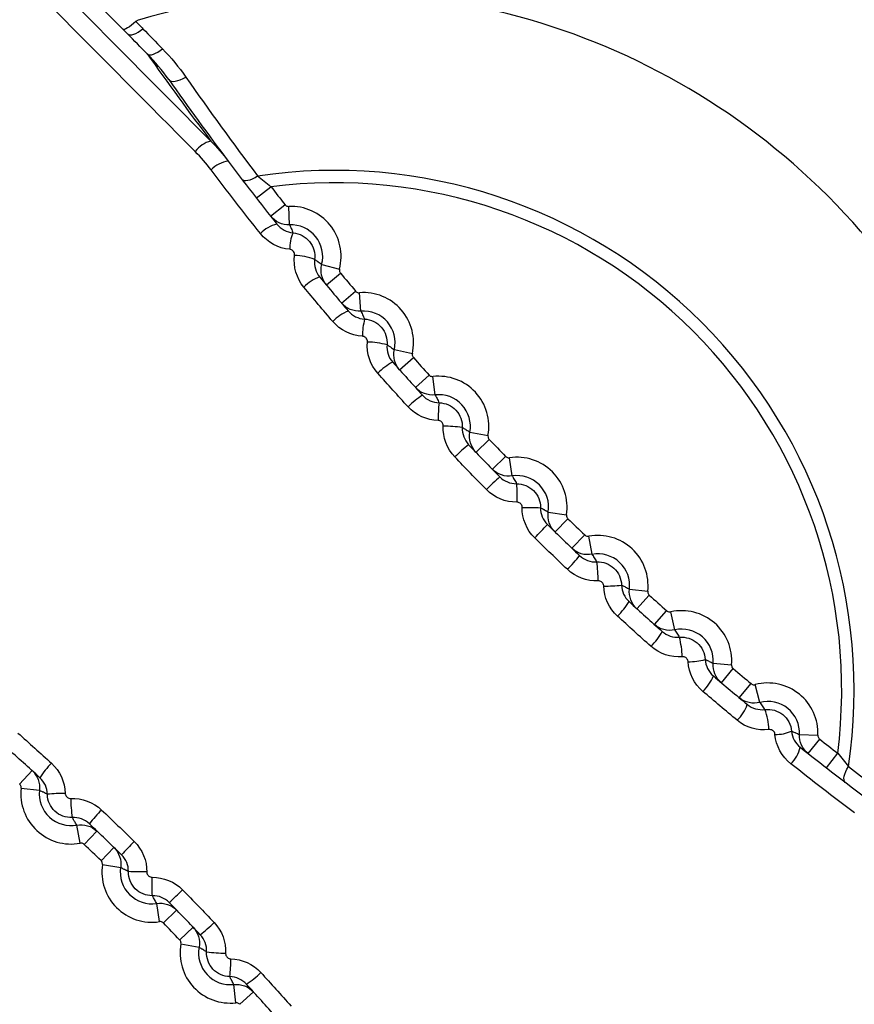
# Model space of a CAD drawing. Header units: millimetres. Extents: x 15231 to 16570, y 10019 to 11489.
# Tile 121 of 206: x 15948 to 15957, y 10763 to 10774. Entities that reach past the tile are written whole.
import ezdxf

# ---------------------------------------------------------------- set-up
doc = ezdxf.new("R2010")
doc.units = ezdxf.units.MM

msp = doc.modelspace()

# ---------------------------------------------------------------- linework, layer by layer
at = {"color": 7, "linetype": 'Continuous', "lineweight": 25}
for p, q in [((15949.402, 10773.754), (15947.422, 10775.735)), ((15950.849, 10771.922), (15951.007, 10772.045)), ((15951.003, 10771.726), (15951.16, 10771.849)), ((15951.21, 10771.631), (15951.202, 10771.83)), ((15951.559, 10771.2), (15951.752, 10771.15)), ((15951.609, 10770.978), (15951.762, 10771.106)), ((15951.773, 10770.782), (15951.926, 10770.911)), ((15951.984, 10770.694), (15951.968, 10770.893)), ((15952.347, 10770.276), (15952.542, 10770.233)), ((15952.404, 10770.055), (15952.554, 10770.189)), ((15952.576, 10769.865), (15952.724, 10770)), ((15952.789, 10769.785), (15952.766, 10769.984)), ((15953.167, 10769.38), (15953.363, 10769.344)), ((15953.232, 10769.161), (15953.376, 10769.3)), ((15953.41, 10768.978), (15953.553, 10769.117)), ((15953.626, 10768.905), (15953.596, 10769.102)), ((15954.017, 10768.513), (15954.215, 10768.483)), ((15954.09, 10768.297), (15954.23, 10768.44)), ((15954.274, 10768.119), (15954.413, 10768.264)), ((15954.493, 10768.054), (15954.456, 10768.251)), ((15954.898, 10767.676), (15955.096, 10767.654)), ((15954.978, 10767.463), (15955.112, 10767.611)), ((15955.168, 10767.292), (15955.301, 10767.441)), ((15955.389, 10767.234), (15955.346, 10767.429)), ((15955.807, 10766.871), (15956.006, 10766.855)), ((15955.895, 10766.66), (15956.024, 10766.813)), ((15956.09, 10766.496), (15956.218, 10766.65)), ((15956.313, 10766.446), (15956.263, 10766.64)), ((15956.743, 10766.098), (15956.943, 10766.089)), ((15956.838, 10765.89), (15956.962, 10766.047)), ((15957.035, 10765.736), (15957.158, 10765.894)), ((15948.281, 10765.558), (15948.416, 10765.706)), ((15948.298, 10765.515), (15948.496, 10765.492)), ((15948.938, 10764.918), (15948.901, 10765.115)), ((15948.981, 10764.905), (15949.12, 10765.049)), ((15949.164, 10764.728), (15949.304, 10764.872)), ((15949.179, 10764.685), (15949.377, 10764.655)), ((15949.798, 10764.066), (15949.768, 10764.264)), ((15949.841, 10764.052), (15949.984, 10764.191)), ((15950.018, 10763.869), (15950.162, 10764.007)), ((15950.031, 10763.825), (15950.227, 10763.788)), ((15950.628, 10763.185), (15950.605, 10763.384)), ((15950.67, 10763.169), (15950.818, 10763.303))]:
    msp.add_line(p, q, dxfattribs=at)
at = {"color": 7, "linetype": 'Continuous', "lineweight": 25, "flags": 128}
for points in [[(15949.452, 10773.703), (15949.464, 10773.696), (15949.48, 10773.693), (15949.498, 10773.694), (15949.52, 10773.7), (15949.543, 10773.709), (15949.568, 10773.723), (15949.593, 10773.739), (15949.619, 10773.759)], [(15949.665, 10773.487), (15949.677, 10773.48), (15949.692, 10773.477), (15949.711, 10773.478), (15949.732, 10773.484), (15949.755, 10773.493), (15949.779, 10773.506), (15949.805, 10773.523), (15949.83, 10773.542)], [(15949.899, 10773.207), (15949.91, 10773.197), (15949.926, 10773.19), (15949.946, 10773.188), (15949.969, 10773.19), (15949.996, 10773.196), (15950.024, 10773.205), (15950.054, 10773.219), (15950.084, 10773.235)], [(15950.691, 10772.128), (15950.702, 10772.119), (15950.716, 10772.113), (15950.735, 10772.112), (15950.757, 10772.115), (15950.781, 10772.121), (15950.808, 10772.131), (15950.835, 10772.144), (15950.863, 10772.161)], [(15957.24, 10765.578), (15957.231, 10765.589), (15957.226, 10765.604), (15957.225, 10765.622), (15957.227, 10765.644), (15957.234, 10765.668), (15957.244, 10765.695), (15957.257, 10765.723), (15957.273, 10765.751)]]:
    msp.add_lwpolyline(points, dxfattribs=at)
at = {"color": 7, "linetype": 'Continuous', "lineweight": 25}
msp.add_circle((15951.697, 10766.188), 12.699, dxfattribs=at)
for centre, radius, start, end in [((15951.697, 10766.584), 11.017, 103.7624, 346.2376), ((15951.697, 10766.584), 11.005, 105.048, 344.952), ((15951.697, 10766.584), 10.526, 348.4751, 101.5249), ((15951.697, 10766.584), 10.326, 348.4751, 101.5249), ((15951.697, 10766.584), 7.575, 343.7832, 106.2168), ((15979.84, 10794.727), 36.9, 215.1422, 216.9601), ((15978.426, 10793.313), 34.9, 215.1768, 216.976), ((15950.427, 10772.25), 0.299, 104.047, 143.8327), ((15950.585, 10772.011), 0.313, 97.3654, 136.2802), ((15951.697, 10766.584), 5.638, 351.4979, 98.5021), ((15951.697, 10766.584), 5.504, 352.801, 97.199), ((15951.697, 10766.584), 10.705, 149.5074, 300.4926), ((15978.426, 10793.313), 34.7, 217.7999, 218.2098), ((15951.225, 10771.287), 0.544, 345.4782, 92.5218), ((15951.156, 10771.285), 0.363, 103.432, 136.3687), ((15951.225, 10771.287), 0.344, 345.4782, 92.5218), ((15951.648, 10771.369), 0.437, 156.3821, 180.5811), ((15951.234, 10770.593), 0.707, 69.448, 87.5417), ((15951.676, 10770.658), 0.43, 108.8736, 136.3176), ((15978.426, 10793.313), 34.7, 219.7902, 220.2098), ((15952.011, 10770.351), 0.544, 347.4782, 94.5218), ((15952.035, 10770.239), 0.494, 112.5272, 136.2238), ((15952.011, 10770.351), 0.344, 347.4782, 94.5218), ((15952.682, 10770.43), 0.681, 164.8718, 180.7237), ((15952.025, 10769.395), 0.964, 75.4565, 88.2101), ((15978.426, 10793.313), 34.7, 221.7902, 222.2098), ((15952.638, 10769.565), 0.654, 118.2597, 135.9974), ((15952.828, 10769.443), 0.544, 349.4782, 96.5218), ((15953.101, 10769.067), 0.843, 122.1118, 135.8016), ((15952.828, 10769.443), 0.344, 349.4782, 96.5218), ((15954.247, 10769.527), 1.425, 173.044, 180.8307), ((15952.837, 10767.661), 1.786, 82.055, 88.6905), ((15978.426, 10793.313), 34.7, 223.7902, 224.2098), ((15954.107, 10768.024), 1.549, 128.0406, 135.4516), ((15953.677, 10768.564), 0.544, 351.4782, 98.5218), ((15955.89, 10766.23), 3.586, 132.0009, 135.1973), ((15953.677, 10768.564), 0.344, 351.4782, 98.5218), ((16001.659, 10769.46), 47.99, 180.7642, 181.0027), ((15951.697, 10766.584), 7.575, 163.7832, 286.2168), ((15954.573, 10816.546), 47.99, 268.9973, 269.2358), ((15978.426, 10793.313), 34.7, 225.7902, 226.2098), ((15951.343, 10770.777), 3.586, 314.8027, 317.9991), ((15954.556, 10767.715), 0.544, 353.4782, 100.5218), ((15953.137, 10768.995), 1.549, 314.5484, 321.9594), ((15954.556, 10767.715), 0.344, 353.4782, 100.5218), ((15952.774, 10767.725), 1.786, 1.3095, 7.945), ((15954.639, 10769.134), 1.425, 269.1693, 276.956), ((15978.426, 10793.313), 34.7, 227.7902, 228.2098), ((15954.18, 10767.988), 0.843, 314.1984, 327.8882), ((15951.697, 10766.584), 5.638, 171.4979, 278.5021), ((15955.464, 10766.898), 0.544, 355.4782, 102.5218), ((15951.697, 10766.584), 5.504, 172.801, 277.199), ((15954.677, 10767.525), 0.654, 314.0026, 331.7403), ((15955.464, 10766.898), 0.344, 355.4782, 102.5218), ((15954.507, 10766.912), 0.964, 1.7899, 14.5435), ((15955.542, 10767.569), 0.681, 269.2763, 285.1282), ((15955.352, 10766.923), 0.494, 313.7762, 337.4728), ((15978.426, 10793.313), 34.7, 229.7902, 230.2098), ((15956.399, 10766.113), 0.544, 357.4782, 104.5218), ((15955.77, 10766.563), 0.43, 313.6824, 341.1264), ((15956.399, 10766.113), 0.344, 357.4782, 104.5218), ((15955.705, 10766.121), 0.707, 2.4583, 20.552), ((15956.482, 10766.535), 0.437, 269.4189, 293.6179), ((15978.426, 10793.313), 34.7, 231.7902, 232.2001), ((15956.398, 10766.043), 0.363, 313.6313, 346.568), ((15949.214, 10765.181), 0.843, 134.1984, 147.8882), ((15948.838, 10765.453), 0.544, 173.4782, 280.5218), ((15948.838, 10765.453), 0.344, 173.4782, 280.5218), ((15948.754, 10764.034), 1.425, 89.1693, 96.956), ((15950.62, 10765.444), 1.786, 181.3095, 187.945), ((15950.257, 10764.174), 1.549, 134.5484, 141.9594), ((15952.051, 10762.392), 3.586, 134.8027, 137.9991), ((15924.968, 10739.856), 34.7, 45.7902, 46.2098), ((15949.717, 10764.604), 0.544, 171.4782, 278.5218), ((15949.717, 10764.604), 0.344, 171.4782, 278.5218), ((15948.821, 10716.623), 47.99, 88.9973, 89.2358), ((15901.735, 10763.708), 47.99, 0.7642, 1.0027), ((15947.504, 10766.938), 3.586, 312.0009, 315.1973), ((15949.286, 10765.144), 1.549, 308.0406, 315.4516), ((15924.968, 10739.856), 34.7, 43.7902, 44.2098), ((15950.566, 10763.726), 0.544, 169.4782, 276.5218), ((15950.566, 10763.726), 0.344, 169.4782, 276.5218), ((15950.557, 10765.508), 1.786, 262.055, 268.6905), ((15949.147, 10763.642), 1.425, 353.044, 0.8307), ((15950.293, 10764.102), 0.843, 302.1118, 315.8016)]:
    msp.add_arc(centre, radius, start, end, dxfattribs=at)
for centre, major_axis, ratio in [((15954.323, 10769.211), (18.672, -18.672), 0.017455), ((15954.182, 10769.069), (18.814, -18.814), 0.017324)]:
    msp.add_ellipse(centre, major_axis=major_axis, ratio=ratio, start_param=4.348906, end_param=4.515683, dxfattribs=at)
for points, knots in [([(15939.284, 10768.844), (15939.437, 10769.552), (15939.648, 10770.237), (15940.182, 10771.563), (15940.505, 10772.204), (15941.266, 10773.438), (15941.693, 10774.014), (15942.639, 10775.086), (15943.157, 10775.584), (15944.286, 10776.494), (15944.881, 10776.894), (15946.13, 10777.591), (15946.785, 10777.888), (15948.152, 10778.37), (15948.847, 10778.55), (15950.258, 10778.791), (15950.975, 10778.853), (15952.425, 10778.853), (15953.14, 10778.791), (15954.55, 10778.549), (15955.248, 10778.368), (15956.614, 10777.886), (15957.267, 10777.59), (15958.204, 10777.067), (15958.509, 10776.879), (15959.104, 10776.477), (15959.396, 10776.262), (15960.241, 10775.58), (15960.758, 10775.084), (15961.467, 10774.279), (15961.692, 10774.001), (15962.119, 10773.423), (15962.322, 10773.123), (15962.891, 10772.2), (15963.213, 10771.561), (15963.746, 10770.237), (15963.957, 10769.552), (15964.11, 10768.844)], [0, 0, 0, 0, 0.0625, 0.0625, 0.125, 0.125, 0.1875, 0.1875, 0.25, 0.25, 0.3125, 0.3125, 0.375, 0.375, 0.4375, 0.4375, 0.5, 0.5, 0.5625, 0.5625, 0.625, 0.625, 0.6875, 0.6875, 0.71875, 0.71875, 0.75, 0.75, 0.8125, 0.8125, 0.84375, 0.84375, 0.875, 0.875, 0.9375, 0.9375, 1, 1, 1, 1]), ([(15951.697, 10755.334), (15952.44, 10755.334), (15953.176, 10755.407), (15954.632, 10755.698), (15955.337, 10755.914), (15956.352, 10756.336), (15956.684, 10756.493), (15957.334, 10756.841), (15957.654, 10757.033), (15958.574, 10757.65), (15959.14, 10758.116), (15960.178, 10759.156), (15960.652, 10759.735), (15961.467, 10760.958), (15961.812, 10761.605), (15962.235, 10762.628), (15962.36, 10762.98), (15962.573, 10763.685), (15962.662, 10764.042), (15962.804, 10764.76), (15962.858, 10765.123), (15962.929, 10765.855), (15962.947, 10766.225), (15962.946, 10767.337), (15962.873, 10768.068), (15962.658, 10769.146), (15962.568, 10769.503), (15962.353, 10770.21), (15962.227, 10770.561), (15961.803, 10771.581), (15961.457, 10772.227), (15960.844, 10773.144), (15960.622, 10773.443), (15960.152, 10774.015), (15959.904, 10774.287), (15959.125, 10775.065), (15958.558, 10775.53), (15957.634, 10776.147), (15957.315, 10776.338), (15956.666, 10776.684), (15956.334, 10776.841), (15955.657, 10777.121), (15955.312, 10777.244), (15954.606, 10777.458), (15954.245, 10777.548), (15953.157, 10777.764), (15952.427, 10777.834), (15950.959, 10777.834), (15950.213, 10777.76), (15948.772, 10777.472), (15948.07, 10777.259), (15947.048, 10776.835), (15946.711, 10776.676), (15946.06, 10776.327), (15945.745, 10776.138), (15944.832, 10775.527), (15944.262, 10775.06), (15943.213, 10774.009), (15942.748, 10773.441), (15942.137, 10772.527), (15941.948, 10772.211), (15941.6, 10771.56), (15941.441, 10771.222), (15941.019, 10770.201), (15940.806, 10769.5), (15940.591, 10768.418), (15940.537, 10768.05), (15940.464, 10767.313), (15940.447, 10766.945), (15940.447, 10765.845), (15940.519, 10765.115), (15940.735, 10764.026), (15940.826, 10763.665), (15941.04, 10762.961), (15941.288, 10762.27), (15941.601, 10761.607), (15941.948, 10760.958), (15942.14, 10760.638), (15942.756, 10759.716), (15943.222, 10759.149), (15944, 10758.371), (15944.273, 10758.123), (15944.846, 10757.653), (15945.144, 10757.432), (15946.062, 10756.82), (15946.708, 10756.474), (15947.73, 10756.05), (15948.081, 10755.925), (15948.788, 10755.711), (15949.144, 10755.622), (15950.223, 10755.407), (15950.954, 10755.334), (15951.697, 10755.334)], [0, 0, 0, 0, 0.03125, 0.03125, 0.0625, 0.0625, 0.078125, 0.078125, 0.09375, 0.09375, 0.125, 0.125, 0.15625, 0.15625, 0.1875, 0.1875, 0.203125, 0.203125, 0.21875, 0.21875, 0.234375, 0.234375, 0.25, 0.25, 0.28125, 0.28125, 0.296875, 0.296875, 0.3125, 0.3125, 0.34375, 0.34375, 0.359375, 0.359375, 0.375, 0.375, 0.40625, 0.40625, 0.421875, 0.421875, 0.4375, 0.4375, 0.453125, 0.453125, 0.46875, 0.46875, 0.5, 0.5, 0.53125, 0.53125, 0.5625, 0.5625, 0.578125, 0.578125, 0.59375, 0.59375, 0.625, 0.625, 0.65625, 0.65625, 0.671875, 0.671875, 0.6875, 0.6875, 0.71875, 0.71875, 0.734375, 0.734375, 0.75, 0.75, 0.78125, 0.78125, 0.796875, 0.796875, 0.8125, 0.828125, 0.828125, 0.84375, 0.84375, 0.875, 0.875, 0.890625, 0.890625, 0.90625, 0.90625, 0.9375, 0.9375, 0.953125, 0.953125, 0.96875, 0.96875, 1, 1, 1, 1]), ([(15949.542, 10773.837), (15949.509, 10773.807), (15949.478, 10773.783), (15949.427, 10773.753), (15949.409, 10773.748), (15949.402, 10773.754)], [0, 0, 0, 0, 0.5, 0.5, 1, 1, 1, 1]), ([(15949.581, 10773.858), (15949.572, 10773.855), (15949.562, 10773.851), (15949.554, 10773.846), (15949.55, 10773.843), (15949.546, 10773.84), (15949.542, 10773.837)], [0, 0, 0, 0, 0.00003034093, 0.00003034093, 0.00003034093, 0.00004462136, 0.00004462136, 0.00004462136, 0.00004462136]), ([(15949.542, 10773.837), (15949.561, 10773.818), (15949.58, 10773.798), (15949.599, 10773.779), (15949.606, 10773.772), (15949.612, 10773.765), (15949.619, 10773.759)], [0.0000111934, 0.0000111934, 0.0000111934, 0.0000111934, 0.0001, 0.0001, 0.0001, 0.0001305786, 0.0001305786, 0.0001305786, 0.0001305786]), ([(15951.16, 10771.849), (15951.163, 10771.845), (15951.168, 10771.841), (15951.172, 10771.838), (15951.177, 10771.835), (15951.183, 10771.833), (15951.188, 10771.832), (15951.192, 10771.831), (15951.197, 10771.83), (15951.202, 10771.83)], [0, 0, 0, 0, 0.0000167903, 0.0000167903, 0.0000167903, 0.00003358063, 0.00003358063, 0.00003358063, 0.00004713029, 0.00004713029, 0.00004713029, 0.00004713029]), ([(15951.21, 10771.631), (15951.211, 10771.629), (15951.212, 10771.628), (15951.212, 10771.626), (15951.216, 10771.619), (15951.22, 10771.611), (15951.223, 10771.603), (15951.23, 10771.587), (15951.237, 10771.571), (15951.243, 10771.554), (15951.245, 10771.551), (15951.246, 10771.547), (15951.247, 10771.544)], [0.000198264, 0.000198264, 0.000198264, 0.000198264, 0.000686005, 0.000686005, 0.000686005, 0.003430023, 0.003430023, 0.003430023, 0.008918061, 0.008918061, 0.008918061, 0.010042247, 0.010042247, 0.010042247, 0.010042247]), ([(15951.247, 10771.544), (15951.317, 10771.538), (15951.383, 10771.503), (15951.47, 10771.396), (15951.49, 10771.324), (15951.482, 10771.254)], [0, 0, 0, 0, 0.5, 0.5, 1, 1, 1, 1]), ([(15951.264, 10771.299), (15951.265, 10771.304), (15951.265, 10771.309), (15951.264, 10771.313), (15951.263, 10771.32), (15951.261, 10771.327), (15951.258, 10771.332), (15951.255, 10771.338), (15951.251, 10771.344), (15951.246, 10771.348), (15951.241, 10771.353), (15951.236, 10771.357), (15951.23, 10771.36), (15951.224, 10771.362), (15951.217, 10771.364), (15951.211, 10771.365)], [0, 0, 0, 0, 0.00001477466, 0.00001477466, 0.00001477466, 0.00003497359, 0.00003497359, 0.00003497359, 0.00005519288, 0.00005519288, 0.00005519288, 0.00007531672, 0.00007531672, 0.00007531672, 0.00009541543, 0.00009541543, 0.00009541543, 0.00009541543]), ([(15951.482, 10771.254), (15951.492, 10771.248), (15951.502, 10771.241), (15951.512, 10771.234), (15951.515, 10771.232), (15951.518, 10771.23), (15951.521, 10771.228), (15951.534, 10771.219), (15951.546, 10771.21), (15951.559, 10771.2)], [0.000221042, 0.000221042, 0.000221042, 0.000221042, 0.004042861, 0.004042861, 0.004042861, 0.00513558, 0.00513558, 0.00513558, 0.01007672, 0.01007672, 0.01007672, 0.01007672]), ([(15951.752, 10771.15), (15951.751, 10771.145), (15951.75, 10771.139), (15951.751, 10771.133), (15951.751, 10771.128), (15951.753, 10771.122), (15951.755, 10771.117), (15951.757, 10771.113), (15951.759, 10771.109), (15951.762, 10771.106)], [0, 0, 0, 0, 0.00001678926, 0.00001678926, 0.00001678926, 0.00003357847, 0.00003357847, 0.00003357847, 0.00004713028, 0.00004713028, 0.00004713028, 0.00004713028]), ([(15951.926, 10770.911), (15951.929, 10770.907), (15951.934, 10770.903), (15951.939, 10770.9), (15951.943, 10770.897), (15951.949, 10770.895), (15951.954, 10770.894), (15951.959, 10770.893), (15951.963, 10770.893), (15951.968, 10770.893)], [0, 0, 0, 0, 0.0000167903, 0.0000167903, 0.0000167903, 0.00003358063, 0.00003358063, 0.00003358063, 0.00004713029, 0.00004713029, 0.00004713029, 0.00004713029]), ([(15951.984, 10770.694), (15951.984, 10770.693), (15951.985, 10770.691), (15951.986, 10770.69), (15951.99, 10770.682), (15951.993, 10770.674), (15951.997, 10770.667), (15952.005, 10770.651), (15952.012, 10770.635), (15952.019, 10770.619), (15952.021, 10770.615), (15952.022, 10770.611), (15952.024, 10770.608)], [0.000198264, 0.000198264, 0.000198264, 0.000198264, 0.000686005, 0.000686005, 0.000686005, 0.003430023, 0.003430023, 0.003430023, 0.008918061, 0.008918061, 0.008918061, 0.010185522, 0.010185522, 0.010185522, 0.010185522]), ([(15952.024, 10770.608), (15952.093, 10770.604), (15952.16, 10770.571), (15952.25, 10770.468), (15952.273, 10770.397), (15952.267, 10770.328)], [0, 0, 0, 0, 0.5, 0.5, 1, 1, 1, 1]), ([(15952.055, 10770.359), (15952.055, 10770.363), (15952.055, 10770.368), (15952.054, 10770.373), (15952.053, 10770.379), (15952.051, 10770.386), (15952.048, 10770.391), (15952.045, 10770.397), (15952.04, 10770.402), (15952.036, 10770.407), (15952.031, 10770.411), (15952.025, 10770.414), (15952.019, 10770.417), (15952.013, 10770.419), (15952.007, 10770.421), (15952, 10770.421)], [0, 0, 0, 0, 0.00001451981, 0.00001451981, 0.00001451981, 0.00003408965, 0.00003408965, 0.00003408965, 0.00005367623, 0.00005367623, 0.00005367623, 0.00007321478, 0.00007321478, 0.00007321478, 0.00009272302, 0.00009272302, 0.00009272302, 0.00009272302]), ([(15952.267, 10770.328), (15952.278, 10770.322), (15952.288, 10770.315), (15952.299, 10770.309), (15952.302, 10770.307), (15952.305, 10770.305), (15952.307, 10770.303), (15952.321, 10770.294), (15952.334, 10770.285), (15952.347, 10770.276)], [0.000212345, 0.000212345, 0.000212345, 0.000212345, 0.004110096, 0.004110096, 0.004110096, 0.0052017, 0.0052017, 0.0052017, 0.010207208, 0.010207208, 0.010207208, 0.010207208]), ([(15952.542, 10770.233), (15952.541, 10770.227), (15952.541, 10770.222), (15952.541, 10770.216), (15952.542, 10770.21), (15952.544, 10770.205), (15952.546, 10770.2), (15952.548, 10770.196), (15952.551, 10770.192), (15952.554, 10770.189)], [0, 0, 0, 0, 0.00001678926, 0.00001678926, 0.00001678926, 0.00003357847, 0.00003357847, 0.00003357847, 0.00004713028, 0.00004713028, 0.00004713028, 0.00004713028]), ([(15952.724, 10770), (15952.727, 10769.996), (15952.732, 10769.992), (15952.737, 10769.989), (15952.742, 10769.987), (15952.747, 10769.985), (15952.753, 10769.984), (15952.757, 10769.983), (15952.762, 10769.983), (15952.766, 10769.984)], [0, 0, 0, 0, 0.0000167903, 0.0000167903, 0.0000167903, 0.00003358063, 0.00003358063, 0.00003358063, 0.00004713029, 0.00004713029, 0.00004713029, 0.00004713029]), ([(15952.789, 10769.785), (15952.79, 10769.784), (15952.791, 10769.782), (15952.791, 10769.781), (15952.796, 10769.773), (15952.8, 10769.766), (15952.804, 10769.758), (15952.812, 10769.743), (15952.82, 10769.727), (15952.827, 10769.711), (15952.829, 10769.707), (15952.831, 10769.703), (15952.833, 10769.699)], [0.00019826, 0.00019826, 0.00019826, 0.00019826, 0.000686, 0.000686, 0.000686, 0.00343002, 0.00343002, 0.00343002, 0.00891806, 0.00891806, 0.00891806, 0.01027211, 0.01027211, 0.01027211, 0.01027211]), ([(15952.833, 10769.699), (15952.902, 10769.698), (15952.969, 10769.668), (15953.062, 10769.568), (15953.088, 10769.499), (15953.084, 10769.43)], [0, 0, 0, 0, 0.5, 0.5, 1, 1, 1, 1]), ([(15952.878, 10769.446), (15952.878, 10769.451), (15952.878, 10769.456), (15952.877, 10769.461), (15952.876, 10769.467), (15952.873, 10769.473), (15952.87, 10769.478), (15952.867, 10769.484), (15952.863, 10769.489), (15952.858, 10769.493), (15952.853, 10769.497), (15952.847, 10769.5), (15952.841, 10769.502), (15952.835, 10769.505), (15952.829, 10769.506), (15952.822, 10769.506)], [0, 0, 0, 0, 0.00001434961, 0.00001434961, 0.00001434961, 0.00003354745, 0.00003354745, 0.00003354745, 0.00005276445, 0.00005276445, 0.00005276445, 0.00007196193, 0.00007196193, 0.00007196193, 0.00009112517, 0.00009112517, 0.00009112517, 0.00009112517]), ([(15953.084, 10769.43), (15953.095, 10769.424), (15953.106, 10769.417), (15953.117, 10769.411), (15953.12, 10769.409), (15953.123, 10769.407), (15953.126, 10769.406), (15953.14, 10769.397), (15953.153, 10769.389), (15953.167, 10769.38)], [0.00020457, 0.00020457, 0.00020457, 0.00020457, 0.0041492, 0.0041492, 0.0041492, 0.00524017, 0.00524017, 0.00524017, 0.01028215, 0.01028215, 0.01028215, 0.01028215]), ([(15953.363, 10769.344), (15953.362, 10769.338), (15953.362, 10769.332), (15953.363, 10769.327), (15953.364, 10769.321), (15953.366, 10769.316), (15953.368, 10769.311), (15953.371, 10769.307), (15953.373, 10769.303), (15953.376, 10769.3)], [0, 0, 0, 0, 0.00001678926, 0.00001678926, 0.00001678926, 0.00003357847, 0.00003357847, 0.00003357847, 0.00004713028, 0.00004713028, 0.00004713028, 0.00004713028]), ([(15953.553, 10769.117), (15953.557, 10769.113), (15953.561, 10769.11), (15953.566, 10769.107), (15953.572, 10769.105), (15953.577, 10769.103), (15953.583, 10769.102), (15953.587, 10769.102), (15953.592, 10769.102), (15953.596, 10769.102)], [0, 0, 0, 0, 0.0000167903, 0.0000167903, 0.0000167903, 0.00003358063, 0.00003358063, 0.00003358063, 0.00004713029, 0.00004713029, 0.00004713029, 0.00004713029]), ([(15953.626, 10768.905), (15953.627, 10768.903), (15953.627, 10768.902), (15953.628, 10768.901), (15953.633, 10768.893), (15953.637, 10768.886), (15953.641, 10768.878), (15953.65, 10768.863), (15953.658, 10768.848), (15953.667, 10768.832), (15953.669, 10768.828), (15953.671, 10768.824), (15953.673, 10768.82)], [0.00019826, 0.00019826, 0.00019826, 0.00019826, 0.000686, 0.000686, 0.000686, 0.00343002, 0.00343002, 0.00343002, 0.00891806, 0.00891806, 0.00891806, 0.01030218, 0.01030218, 0.01030218, 0.01030218]), ([(15964.11, 10768.844), (15964.192, 10768.392), (15964.249, 10767.929), (15964.312, 10767.01), (15964.318, 10766.551), (15964.28, 10765.638), (15964.237, 10765.182), (15964.1, 10764.274), (15964.006, 10763.819), (15963.65, 10762.481), (15963.32, 10761.627), (15962.687, 10760.405), (15962.452, 10760.005), (15961.94, 10759.235), (15961.665, 10758.868), (15961.077, 10758.166), (15960.765, 10757.832), (15960.104, 10757.196), (15959.753, 10756.894), (15958.653, 10756.048), (15957.87, 10755.573), (15956.625, 10754.991), (15956.197, 10754.818), (15955.319, 10754.52), (15954.876, 10754.396), (15953.535, 10754.098), (15952.625, 10753.997), (15950.77, 10753.997), (15949.858, 10754.098), (15948.517, 10754.396), (15948.075, 10754.52), (15947.198, 10754.818), (15946.769, 10754.991), (15945.523, 10755.573), (15944.741, 10756.048), (15943.642, 10756.894), (15943.29, 10757.196), (15942.628, 10757.832), (15942.316, 10758.167), (15941.729, 10758.868), (15941.454, 10759.236), (15940.943, 10760.004), (15940.707, 10760.405), (15940.073, 10761.628), (15939.743, 10762.481), (15939.388, 10763.818), (15939.294, 10764.274), (15939.157, 10765.183), (15939.113, 10765.638), (15939.076, 10766.552), (15939.082, 10767.01), (15939.145, 10767.929), (15939.202, 10768.391), (15939.284, 10768.844)], [0, 0, 0, 0, 0.03125, 0.03125, 0.0625, 0.0625, 0.09375, 0.09375, 0.125, 0.125, 0.1875, 0.1875, 0.21875, 0.21875, 0.25, 0.25, 0.28125, 0.28125, 0.3125, 0.3125, 0.375, 0.375, 0.40625, 0.40625, 0.4375, 0.4375, 0.5, 0.5, 0.5625, 0.5625, 0.59375, 0.59375, 0.625, 0.625, 0.6875, 0.6875, 0.71875, 0.71875, 0.75, 0.75, 0.78125, 0.78125, 0.8125, 0.8125, 0.875, 0.875, 0.90625, 0.90625, 0.9375, 0.9375, 0.96875, 0.96875, 1, 1, 1, 1]), ([(15953.673, 10768.82), (15953.742, 10768.821), (15953.81, 10768.793), (15953.906, 10768.697), (15953.934, 10768.629), (15953.933, 10768.56)], [0, 0, 0, 0, 0.5, 0.5, 1, 1, 1, 1]), ([(15953.733, 10768.563), (15953.733, 10768.568), (15953.733, 10768.573), (15953.732, 10768.577), (15953.73, 10768.583), (15953.727, 10768.589), (15953.724, 10768.595), (15953.721, 10768.6), (15953.716, 10768.605), (15953.711, 10768.609), (15953.706, 10768.612), (15953.7, 10768.615), (15953.694, 10768.618), (15953.688, 10768.62), (15953.682, 10768.621), (15953.676, 10768.62)], [0, 0, 0, 0, 0.00001429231, 0.00001429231, 0.00001429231, 0.0000333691, 0.0000333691, 0.0000333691, 0.00005246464, 0.00005246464, 0.00005246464, 0.00007154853, 0.00007154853, 0.00007154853, 0.00009059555, 0.00009059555, 0.00009059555, 0.00009059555]), ([(15953.933, 10768.56), (15953.944, 10768.554), (15953.956, 10768.548), (15953.967, 10768.542), (15953.97, 10768.541), (15953.973, 10768.539), (15953.976, 10768.537), (15953.99, 10768.529), (15954.004, 10768.521), (15954.017, 10768.513)], [0.00019767, 0.00019767, 0.00019767, 0.00019767, 0.00416019, 0.00416019, 0.00416019, 0.00525101, 0.00525101, 0.00525101, 0.01030159, 0.01030159, 0.01030159, 0.01030159]), ([(15954.215, 10768.483), (15954.214, 10768.478), (15954.214, 10768.472), (15954.215, 10768.467), (15954.216, 10768.461), (15954.218, 10768.456), (15954.221, 10768.451), (15954.224, 10768.447), (15954.226, 10768.443), (15954.23, 10768.44)], [0, 0, 0, 0, 0.00001678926, 0.00001678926, 0.00001678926, 0.00003357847, 0.00003357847, 0.00003357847, 0.00004713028, 0.00004713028, 0.00004713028, 0.00004713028]), ([(15954.413, 10768.264), (15954.417, 10768.26), (15954.421, 10768.257), (15954.426, 10768.254), (15954.432, 10768.252), (15954.437, 10768.25), (15954.443, 10768.25), (15954.447, 10768.25), (15954.452, 10768.25), (15954.456, 10768.251)], [0, 0, 0, 0, 0.0000167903, 0.0000167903, 0.0000167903, 0.00003358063, 0.00003358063, 0.00003358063, 0.00004713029, 0.00004713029, 0.00004713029, 0.00004713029]), ([(15954.493, 10768.054), (15954.494, 10768.053), (15954.494, 10768.051), (15954.495, 10768.05), (15954.5, 10768.043), (15954.505, 10768.036), (15954.509, 10768.028), (15954.518, 10768.013), (15954.527, 10767.998), (15954.536, 10767.983), (15954.538, 10767.979), (15954.54, 10767.975), (15954.542, 10767.971)], [0.00019826, 0.00019826, 0.00019826, 0.00019826, 0.000686, 0.000686, 0.000686, 0.00343002, 0.00343002, 0.00343002, 0.00891806, 0.00891806, 0.00891806, 0.01027585, 0.01027585, 0.01027585, 0.01027585]), ([(15954.542, 10767.971), (15954.611, 10767.975), (15954.68, 10767.95), (15954.78, 10767.856), (15954.811, 10767.789), (15954.812, 10767.72)], [0, 0, 0, 0, 0.5, 0.5, 1, 1, 1, 1]), ([(15954.619, 10767.71), (15954.619, 10767.715), (15954.618, 10767.719), (15954.617, 10767.724), (15954.615, 10767.73), (15954.612, 10767.736), (15954.608, 10767.741), (15954.605, 10767.746), (15954.6, 10767.751), (15954.595, 10767.755), (15954.59, 10767.758), (15954.584, 10767.761), (15954.578, 10767.763), (15954.572, 10767.765), (15954.565, 10767.766), (15954.559, 10767.765)], [0, 0, 0, 0, 0.00001437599, 0.00001437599, 0.00001437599, 0.00003358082, 0.00003358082, 0.00003358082, 0.00005279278, 0.00005279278, 0.00005279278, 0.00007197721, 0.00007197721, 0.00007197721, 0.00009112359, 0.00009112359, 0.00009112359, 0.00009112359]), ([(15954.812, 10767.72), (15954.824, 10767.715), (15954.835, 10767.709), (15954.846, 10767.704), (15954.849, 10767.702), (15954.852, 10767.701), (15954.856, 10767.699), (15954.87, 10767.692), (15954.884, 10767.684), (15954.898, 10767.676)], [0.00019163, 0.00019163, 0.00019163, 0.00019163, 0.00414304, 0.00414304, 0.00414304, 0.0052342, 0.0052342, 0.0052342, 0.01026547, 0.01026547, 0.01026547, 0.01026547]), ([(15955.096, 10767.654), (15955.096, 10767.648), (15955.096, 10767.642), (15955.097, 10767.637), (15955.099, 10767.631), (15955.101, 10767.626), (15955.104, 10767.621), (15955.106, 10767.618), (15955.109, 10767.614), (15955.112, 10767.611)], [0, 0, 0, 0, 0.00001678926, 0.00001678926, 0.00001678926, 0.00003357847, 0.00003357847, 0.00003357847, 0.00004713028, 0.00004713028, 0.00004713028, 0.00004713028]), ([(15955.301, 10767.441), (15955.306, 10767.437), (15955.31, 10767.434), (15955.316, 10767.432), (15955.321, 10767.43), (15955.326, 10767.429), (15955.332, 10767.428), (15955.336, 10767.428), (15955.341, 10767.428), (15955.346, 10767.429)], [0, 0, 0, 0, 0.0000167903, 0.0000167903, 0.0000167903, 0.00003358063, 0.00003358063, 0.00003358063, 0.00004713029, 0.00004713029, 0.00004713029, 0.00004713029]), ([(15955.389, 10767.234), (15955.39, 10767.233), (15955.391, 10767.232), (15955.392, 10767.23), (15955.396, 10767.223), (15955.401, 10767.216), (15955.406, 10767.209), (15955.416, 10767.194), (15955.425, 10767.18), (15955.435, 10767.165), (15955.437, 10767.161), (15955.439, 10767.158), (15955.441, 10767.154)], [0.000198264, 0.000198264, 0.000198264, 0.000198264, 0.000686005, 0.000686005, 0.000686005, 0.003430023, 0.003430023, 0.003430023, 0.008918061, 0.008918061, 0.008918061, 0.010193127, 0.010193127, 0.010193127, 0.010193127]), ([(15955.441, 10767.154), (15955.51, 10767.16), (15955.58, 10767.137), (15955.684, 10767.047), (15955.717, 10766.981), (15955.72, 10766.911)], [0, 0, 0, 0, 0.5, 0.5, 1, 1, 1, 1]), ([(15955.534, 10766.888), (15955.534, 10766.893), (15955.533, 10766.897), (15955.531, 10766.902), (15955.529, 10766.908), (15955.526, 10766.914), (15955.522, 10766.919), (15955.518, 10766.924), (15955.514, 10766.929), (15955.508, 10766.933), (15955.503, 10766.936), (15955.497, 10766.939), (15955.491, 10766.94), (15955.484, 10766.942), (15955.478, 10766.943), (15955.471, 10766.942)], [0, 0, 0, 0, 0.00001463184, 0.00001463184, 0.00001463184, 0.0000342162, 0.0000342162, 0.0000342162, 0.00005377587, 0.00005377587, 0.00005377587, 0.00007326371, 0.00007326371, 0.00007326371, 0.00009271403, 0.00009271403, 0.00009271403, 0.00009271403]), ([(15955.72, 10766.911), (15955.732, 10766.906), (15955.743, 10766.901), (15955.755, 10766.896), (15955.758, 10766.895), (15955.761, 10766.893), (15955.764, 10766.892), (15955.779, 10766.885), (15955.793, 10766.878), (15955.807, 10766.871)], [0.000186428, 0.000186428, 0.000186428, 0.000186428, 0.004097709, 0.004097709, 0.004097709, 0.005189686, 0.005189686, 0.005189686, 0.010173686, 0.010173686, 0.010173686, 0.010173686]), ([(15956.006, 10766.855), (15956.006, 10766.85), (15956.006, 10766.844), (15956.008, 10766.838), (15956.009, 10766.833), (15956.011, 10766.828), (15956.015, 10766.823), (15956.017, 10766.819), (15956.02, 10766.816), (15956.024, 10766.813)], [0, 0, 0, 0, 0.00001678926, 0.00001678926, 0.00001678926, 0.00003357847, 0.00003357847, 0.00003357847, 0.00004713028, 0.00004713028, 0.00004713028, 0.00004713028]), ([(15956.218, 10766.65), (15956.223, 10766.646), (15956.228, 10766.643), (15956.233, 10766.641), (15956.238, 10766.639), (15956.244, 10766.638), (15956.249, 10766.638), (15956.254, 10766.638), (15956.258, 10766.638), (15956.263, 10766.64)], [0, 0, 0, 0, 0.0000167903, 0.0000167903, 0.0000167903, 0.00003358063, 0.00003358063, 0.00003358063, 0.00004713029, 0.00004713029, 0.00004713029, 0.00004713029]), ([(15956.313, 10766.446), (15956.314, 10766.445), (15956.315, 10766.444), (15956.316, 10766.442), (15956.321, 10766.435), (15956.326, 10766.428), (15956.331, 10766.421), (15956.341, 10766.407), (15956.351, 10766.393), (15956.361, 10766.378), (15956.363, 10766.375), (15956.365, 10766.372), (15956.367, 10766.369)], [0.000198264, 0.000198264, 0.000198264, 0.000198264, 0.000686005, 0.000686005, 0.000686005, 0.003430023, 0.003430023, 0.003430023, 0.008918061, 0.008918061, 0.008918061, 0.010053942, 0.010053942, 0.010053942, 0.010053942]), ([(15956.367, 10766.369), (15956.437, 10766.378), (15956.508, 10766.357), (15956.616, 10766.27), (15956.651, 10766.204), (15956.657, 10766.134)], [0, 0, 0, 0, 0.5, 0.5, 1, 1, 1, 1]), ([(15956.477, 10766.098), (15956.477, 10766.103), (15956.476, 10766.108), (15956.474, 10766.113), (15956.472, 10766.119), (15956.469, 10766.125), (15956.464, 10766.13), (15956.46, 10766.135), (15956.455, 10766.139), (15956.449, 10766.143), (15956.444, 10766.146), (15956.438, 10766.149), (15956.431, 10766.15), (15956.425, 10766.152), (15956.418, 10766.152), (15956.411, 10766.151)], [0, 0, 0, 0, 0.00001509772, 0.00001509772, 0.00001509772, 0.00003531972, 0.00003531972, 0.00003531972, 0.00005545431, 0.00005545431, 0.00005545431, 0.00007543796, 0.00007543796, 0.00007543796, 0.00009538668, 0.00009538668, 0.00009538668, 0.00009538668]), ([(15956.657, 10766.134), (15956.668, 10766.13), (15956.68, 10766.125), (15956.691, 10766.121), (15956.694, 10766.119), (15956.698, 10766.118), (15956.701, 10766.117), (15956.715, 10766.111), (15956.729, 10766.104), (15956.743, 10766.098)], [0.000182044, 0.000182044, 0.000182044, 0.000182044, 0.00402409, 0.00402409, 0.00402409, 0.00511737, 0.00511737, 0.00511737, 0.010026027, 0.010026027, 0.010026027, 0.010026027]), ([(15956.943, 10766.089), (15956.943, 10766.083), (15956.944, 10766.078), (15956.945, 10766.072), (15956.947, 10766.067), (15956.949, 10766.062), (15956.953, 10766.057), (15956.955, 10766.053), (15956.959, 10766.05), (15956.962, 10766.047)], [0, 0, 0, 0, 0.00001678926, 0.00001678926, 0.00001678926, 0.00003357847, 0.00003357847, 0.00003357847, 0.00004713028, 0.00004713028, 0.00004713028, 0.00004713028]), ([(15948.298, 10765.515), (15948.298, 10765.52), (15948.298, 10765.526), (15948.297, 10765.532), (15948.295, 10765.537), (15948.293, 10765.542), (15948.29, 10765.547), (15948.288, 10765.551), (15948.285, 10765.554), (15948.281, 10765.558)], [0, 0, 0, 0, 0.00001678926, 0.00001678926, 0.00001678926, 0.00003357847, 0.00003357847, 0.00003357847, 0.00004713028, 0.00004713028, 0.00004713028, 0.00004713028]), ([(15948.582, 10765.448), (15948.567, 10765.455), (15948.553, 10765.462), (15948.538, 10765.47), (15948.535, 10765.471), (15948.532, 10765.473), (15948.529, 10765.474), (15948.518, 10765.48), (15948.507, 10765.486), (15948.496, 10765.492)], [0.00019163, 0.00019163, 0.00019163, 0.00019163, 0.0052342, 0.0052342, 0.0052342, 0.00632536, 0.00632536, 0.00632536, 0.01026547, 0.01026547, 0.01026547, 0.01026547]), ([(15948.852, 10765.197), (15948.782, 10765.193), (15948.713, 10765.219), (15948.614, 10765.312), (15948.583, 10765.379), (15948.582, 10765.448)], [0, 0, 0, 0, 0.5, 0.5, 1, 1, 1, 1]), ([(15948.775, 10765.459), (15948.775, 10765.454), (15948.776, 10765.449), (15948.777, 10765.445), (15948.779, 10765.438), (15948.782, 10765.432), (15948.785, 10765.427), (15948.789, 10765.422), (15948.794, 10765.417), (15948.799, 10765.414), (15948.804, 10765.41), (15948.81, 10765.407), (15948.816, 10765.405), (15948.822, 10765.404), (15948.829, 10765.403), (15948.835, 10765.403)], [0, 0, 0, 0, 0.00001437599, 0.00001437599, 0.00001437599, 0.00003358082, 0.00003358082, 0.00003358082, 0.00005279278, 0.00005279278, 0.00005279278, 0.00007197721, 0.00007197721, 0.00007197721, 0.00009112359, 0.00009112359, 0.00009112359, 0.00009112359]), ([(15948.901, 10765.115), (15948.892, 10765.128), (15948.884, 10765.141), (15948.876, 10765.155), (15948.874, 10765.158), (15948.872, 10765.161), (15948.87, 10765.164), (15948.864, 10765.175), (15948.858, 10765.186), (15948.852, 10765.197)], [0.00019826, 0.00019826, 0.00019826, 0.00019826, 0.00524024, 0.00524024, 0.00524024, 0.00633122, 0.00633122, 0.00633122, 0.01027585, 0.01027585, 0.01027585, 0.01027585]), ([(15948.981, 10764.905), (15948.977, 10764.909), (15948.973, 10764.912), (15948.967, 10764.914), (15948.962, 10764.917), (15948.957, 10764.918), (15948.951, 10764.919), (15948.947, 10764.919), (15948.942, 10764.919), (15948.938, 10764.918)], [0, 0, 0, 0, 0.0000167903, 0.0000167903, 0.0000167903, 0.00003358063, 0.00003358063, 0.00003358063, 0.00004713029, 0.00004713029, 0.00004713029, 0.00004713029]), ([(15949.179, 10764.685), (15949.18, 10764.691), (15949.18, 10764.696), (15949.178, 10764.702), (15949.177, 10764.707), (15949.175, 10764.713), (15949.173, 10764.718), (15949.17, 10764.721), (15949.167, 10764.725), (15949.164, 10764.728)], [0, 0, 0, 0, 0.00001678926, 0.00001678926, 0.00001678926, 0.00003357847, 0.00003357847, 0.00003357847, 0.00004713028, 0.00004713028, 0.00004713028, 0.00004713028]), ([(15949.461, 10764.609), (15949.446, 10764.616), (15949.432, 10764.623), (15949.418, 10764.631), (15949.415, 10764.633), (15949.412, 10764.635), (15949.409, 10764.636), (15949.398, 10764.643), (15949.387, 10764.649), (15949.377, 10764.655)], [0.00019767, 0.00019767, 0.00019767, 0.00019767, 0.00525101, 0.00525101, 0.00525101, 0.00634184, 0.00634184, 0.00634184, 0.01030159, 0.01030159, 0.01030159, 0.01030159]), ([(15949.721, 10764.348), (15949.652, 10764.347), (15949.584, 10764.375), (15949.488, 10764.471), (15949.46, 10764.54), (15949.461, 10764.609)], [0, 0, 0, 0, 0.5, 0.5, 1, 1, 1, 1]), ([(15949.661, 10764.605), (15949.661, 10764.601), (15949.661, 10764.596), (15949.662, 10764.591), (15949.664, 10764.585), (15949.666, 10764.579), (15949.67, 10764.574), (15949.673, 10764.569), (15949.678, 10764.564), (15949.683, 10764.56), (15949.688, 10764.556), (15949.693, 10764.553), (15949.699, 10764.551), (15949.705, 10764.549), (15949.712, 10764.548), (15949.718, 10764.548)], [0, 0, 0, 0, 0.00001429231, 0.00001429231, 0.00001429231, 0.0000333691, 0.0000333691, 0.0000333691, 0.00005246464, 0.00005246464, 0.00005246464, 0.00007154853, 0.00007154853, 0.00007154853, 0.00009059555, 0.00009059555, 0.00009059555, 0.00009059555]), ([(15949.768, 10764.264), (15949.76, 10764.277), (15949.752, 10764.291), (15949.744, 10764.305), (15949.742, 10764.308), (15949.741, 10764.311), (15949.739, 10764.314), (15949.733, 10764.326), (15949.727, 10764.337), (15949.721, 10764.348)], [0.00019826, 0.00019826, 0.00019826, 0.00019826, 0.00524884, 0.00524884, 0.00524884, 0.00633967, 0.00633967, 0.00633967, 0.01030218, 0.01030218, 0.01030218, 0.01030218]), ([(15949.841, 10764.052), (15949.837, 10764.056), (15949.832, 10764.059), (15949.827, 10764.061), (15949.822, 10764.064), (15949.817, 10764.066), (15949.811, 10764.066), (15949.807, 10764.067), (15949.802, 10764.067), (15949.798, 10764.066)], [0, 0, 0, 0, 0.0000167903, 0.0000167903, 0.0000167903, 0.00003358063, 0.00003358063, 0.00003358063, 0.00004713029, 0.00004713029, 0.00004713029, 0.00004713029]), ([(15950.031, 10763.825), (15950.032, 10763.83), (15950.032, 10763.836), (15950.031, 10763.842), (15950.03, 10763.847), (15950.028, 10763.853), (15950.026, 10763.858), (15950.023, 10763.862), (15950.021, 10763.865), (15950.018, 10763.869)], [0, 0, 0, 0, 0.00001678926, 0.00001678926, 0.00001678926, 0.00003357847, 0.00003357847, 0.00003357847, 0.00004713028, 0.00004713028, 0.00004713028, 0.00004713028]), ([(15950.31, 10763.739), (15950.295, 10763.747), (15950.281, 10763.755), (15950.268, 10763.763), (15950.265, 10763.765), (15950.262, 10763.767), (15950.259, 10763.768), (15950.248, 10763.775), (15950.238, 10763.782), (15950.227, 10763.788)], [0.00020457, 0.00020457, 0.00020457, 0.00020457, 0.00524017, 0.00524017, 0.00524017, 0.00633115, 0.00633115, 0.00633115, 0.01028215, 0.01028215, 0.01028215, 0.01028215]), ([(15950.561, 10763.469), (15950.492, 10763.47), (15950.425, 10763.501), (15950.332, 10763.601), (15950.306, 10763.67), (15950.31, 10763.739)], [0, 0, 0, 0, 0.5, 0.5, 1, 1, 1, 1]), ([(15950.516, 10763.722), (15950.516, 10763.717), (15950.516, 10763.713), (15950.517, 10763.708), (15950.518, 10763.702), (15950.521, 10763.696), (15950.524, 10763.69), (15950.527, 10763.685), (15950.531, 10763.68), (15950.536, 10763.676), (15950.541, 10763.672), (15950.547, 10763.668), (15950.553, 10763.666), (15950.559, 10763.664), (15950.565, 10763.663), (15950.571, 10763.662)], [0, 0, 0, 0, 0.00001434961, 0.00001434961, 0.00001434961, 0.00003354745, 0.00003354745, 0.00003354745, 0.00005276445, 0.00005276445, 0.00005276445, 0.00007196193, 0.00007196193, 0.00007196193, 0.00009112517, 0.00009112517, 0.00009112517, 0.00009112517]), ([(15950.605, 10763.384), (15950.597, 10763.397), (15950.59, 10763.411), (15950.582, 10763.426), (15950.581, 10763.429), (15950.579, 10763.432), (15950.578, 10763.435), (15950.572, 10763.446), (15950.566, 10763.458), (15950.561, 10763.469)], [0.00019826, 0.00019826, 0.00019826, 0.00019826, 0.00522953, 0.00522953, 0.00522953, 0.00632069, 0.00632069, 0.00632069, 0.01027211, 0.01027211, 0.01027211, 0.01027211]), ([(15950.67, 10763.169), (15950.666, 10763.173), (15950.662, 10763.176), (15950.657, 10763.179), (15950.652, 10763.182), (15950.647, 10763.184), (15950.641, 10763.184), (15950.637, 10763.185), (15950.632, 10763.185), (15950.628, 10763.185)], [0, 0, 0, 0, 0.0000167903, 0.0000167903, 0.0000167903, 0.00003358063, 0.00003358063, 0.00003358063, 0.00004713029, 0.00004713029, 0.00004713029, 0.00004713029])]:
    msp.add_open_spline(points, degree=3, knots=knots, dxfattribs=at)
for points in [[(15949.452, 10773.703), (15949.436, 10773.72), (15949.419, 10773.737), (15949.402, 10773.754)], [(15949.665, 10773.487), (15949.594, 10773.559), (15949.523, 10773.631), (15949.452, 10773.703)], [(15949.619, 10773.759), (15949.689, 10773.687), (15949.76, 10773.614), (15949.83, 10773.542)], [(15949.899, 10773.207), (15949.829, 10773.306), (15949.752, 10773.399), (15949.665, 10773.487)], [(15949.83, 10773.542), (15949.923, 10773.446), (15950.008, 10773.344), (15950.084, 10773.235)], [(15950.084, 10773.235), (15950.336, 10772.874), (15950.596, 10772.516), (15950.863, 10772.161)], [(15950.354, 10772.54), (15950.423, 10772.472), (15950.486, 10772.399), (15950.544, 10772.321)], [(15950.358, 10772.227), (15950.305, 10772.298), (15950.248, 10772.364), (15950.185, 10772.427)], [(15950.544, 10772.321), (15950.717, 10772.092), (15950.893, 10771.864), (15951.072, 10771.638)], [(15950.893, 10771.536), (15950.712, 10771.765), (15950.533, 10771.995), (15950.358, 10772.227)], [(15950.863, 10772.161), (15950.909, 10772.123), (15950.958, 10772.084), (15951.007, 10772.045)], [(15951.21, 10771.631), (15951.131, 10771.627), (15951.052, 10771.663), (15951.003, 10771.726)], [(15951.211, 10771.365), (15951.086, 10771.376), (15950.971, 10771.439), (15950.893, 10771.536)], [(15951.072, 10771.638), (15951.114, 10771.585), (15951.178, 10771.55), (15951.247, 10771.544)], [(15951.365, 10770.954), (15951.286, 10771.05), (15951.249, 10771.175), (15951.264, 10771.299)], [(15951.482, 10771.254), (15951.473, 10771.186), (15951.493, 10771.117), (15951.537, 10771.064)], [(15951.609, 10770.978), (15951.558, 10771.039), (15951.539, 10771.123), (15951.559, 10771.2)], [(15951.537, 10771.064), (15951.639, 10770.941), (15951.742, 10770.818), (15951.846, 10770.696)], [(15951.679, 10770.581), (15951.573, 10770.705), (15951.469, 10770.829), (15951.365, 10770.954)], [(15951.984, 10770.694), (15951.904, 10770.688), (15951.824, 10770.721), (15951.773, 10770.782)], [(15951.846, 10770.696), (15951.89, 10770.644), (15951.955, 10770.611), (15952.024, 10770.608)], [(15952, 10770.421), (15951.876, 10770.428), (15951.759, 10770.487), (15951.679, 10770.581)], [(15952.168, 10770.019), (15952.086, 10770.111), (15952.044, 10770.235), (15952.055, 10770.359)], [(15952.267, 10770.328), (15952.261, 10770.26), (15952.283, 10770.191), (15952.329, 10770.14)], [(15952.404, 10770.055), (15952.351, 10770.115), (15952.33, 10770.198), (15952.347, 10770.276)], [(15952.329, 10770.14), (15952.436, 10770.02), (15952.544, 10769.9), (15952.652, 10769.781)], [(15952.496, 10769.655), (15952.386, 10769.775), (15952.277, 10769.897), (15952.168, 10770.019)], [(15952.789, 10769.785), (15952.71, 10769.776), (15952.629, 10769.806), (15952.576, 10769.865)], [(15952.652, 10769.781), (15952.698, 10769.73), (15952.764, 10769.701), (15952.833, 10769.699)], [(15952.822, 10769.506), (15952.699, 10769.509), (15952.58, 10769.563), (15952.496, 10769.655)], [(15953.003, 10769.111), (15952.918, 10769.201), (15952.872, 10769.323), (15952.878, 10769.446)], [(15953.084, 10769.43), (15953.081, 10769.361), (15953.106, 10769.294), (15953.153, 10769.244)], [(15953.232, 10769.161), (15953.177, 10769.219), (15953.152, 10769.302), (15953.167, 10769.38)], [(15953.153, 10769.244), (15953.264, 10769.127), (15953.377, 10769.011), (15953.49, 10768.895)], [(15953.345, 10768.757), (15953.23, 10768.874), (15953.116, 10768.992), (15953.003, 10769.111)], [(15953.626, 10768.905), (15953.547, 10768.893), (15953.465, 10768.92), (15953.41, 10768.978)], [(15953.49, 10768.895), (15953.538, 10768.847), (15953.604, 10768.819), (15953.673, 10768.82)], [(15953.676, 10768.62), (15953.552, 10768.619), (15953.431, 10768.669), (15953.345, 10768.757)], [(15953.87, 10768.232), (15953.782, 10768.319), (15953.732, 10768.439), (15953.733, 10768.563)], [(15953.933, 10768.56), (15953.932, 10768.492), (15953.959, 10768.425), (15954.008, 10768.377)], [(15954.09, 10768.297), (15954.033, 10768.352), (15954.005, 10768.434), (15954.017, 10768.513)], [(15954.008, 10768.377), (15954.124, 10768.264), (15954.24, 10768.152), (15954.357, 10768.04)], [(15954.224, 10767.891), (15954.105, 10768.004), (15953.987, 10768.118), (15953.87, 10768.232)], [(15954.493, 10768.054), (15954.414, 10768.039), (15954.332, 10768.064), (15954.274, 10768.119)], [(15954.357, 10768.04), (15954.407, 10767.993), (15954.474, 10767.968), (15954.542, 10767.971)], [(15954.559, 10767.765), (15954.436, 10767.759), (15954.313, 10767.805), (15954.224, 10767.891)], [(15954.767, 10767.384), (15954.676, 10767.467), (15954.621, 10767.586), (15954.619, 10767.71)], [(15954.812, 10767.72), (15954.813, 10767.652), (15954.843, 10767.586), (15954.894, 10767.54)], [(15954.978, 10767.463), (15954.919, 10767.516), (15954.889, 10767.597), (15954.898, 10767.676)], [(15954.894, 10767.54), (15955.013, 10767.431), (15955.133, 10767.323), (15955.253, 10767.216)], [(15955.131, 10767.055), (15955.009, 10767.164), (15954.888, 10767.273), (15954.767, 10767.384)], [(15955.389, 10767.234), (15955.311, 10767.217), (15955.227, 10767.239), (15955.168, 10767.292)], [(15955.253, 10767.216), (15955.304, 10767.171), (15955.373, 10767.148), (15955.441, 10767.154)], [(15955.471, 10766.942), (15955.348, 10766.932), (15955.224, 10766.973), (15955.131, 10767.055)], [(15955.694, 10766.566), (15955.599, 10766.646), (15955.541, 10766.764), (15955.534, 10766.888)], [(15955.72, 10766.911), (15955.724, 10766.842), (15955.756, 10766.778), (15955.808, 10766.733)], [(15955.895, 10766.66), (15955.834, 10766.712), (15955.8, 10766.791), (15955.807, 10766.871)], [(15955.808, 10766.733), (15955.931, 10766.629), (15956.053, 10766.526), (15956.177, 10766.424)], [(15956.067, 10766.252), (15955.942, 10766.356), (15955.818, 10766.461), (15955.694, 10766.566)], [(15956.313, 10766.446), (15956.236, 10766.426), (15956.152, 10766.445), (15956.09, 10766.496)], [(15956.177, 10766.424), (15956.229, 10766.381), (15956.299, 10766.36), (15956.367, 10766.369)], [(15956.411, 10766.151), (15956.288, 10766.136), (15956.162, 10766.173), (15956.067, 10766.252)], [(15948.262, 10766.113), (15948.384, 10766.005), (15948.506, 10765.895), (15948.627, 10765.785)], [(15956.649, 10765.781), (15956.551, 10765.858), (15956.488, 10765.973), (15956.477, 10766.098)], [(15956.657, 10766.134), (15956.663, 10766.065), (15956.698, 10766.002), (15956.751, 10765.959)], [(15956.838, 10765.89), (15956.776, 10765.939), (15956.74, 10766.018), (15956.743, 10766.098)], [(15948.5, 10765.629), (15948.381, 10765.738), (15948.261, 10765.845), (15948.141, 10765.952)], [(15956.751, 10765.959), (15956.977, 10765.78), (15957.205, 10765.604), (15957.434, 10765.432)], [(15957.158, 10765.894), (15957.197, 10765.845), (15957.236, 10765.796), (15957.273, 10765.751)], [(15948.627, 10765.785), (15948.718, 10765.701), (15948.772, 10765.583), (15948.775, 10765.459)], [(15957.34, 10765.246), (15957.108, 10765.421), (15956.877, 10765.599), (15956.649, 10765.781)], [(15948.416, 10765.706), (15948.475, 10765.652), (15948.505, 10765.571), (15948.496, 10765.492)], [(15957.273, 10765.751), (15957.629, 10765.483), (15957.987, 10765.223), (15958.348, 10764.971)], [(15948.582, 10765.448), (15948.581, 10765.517), (15948.551, 10765.583), (15948.5, 10765.629)], [(15948.835, 10765.403), (15948.958, 10765.409), (15949.081, 10765.363), (15949.17, 10765.278)], [(15949.17, 10765.278), (15949.289, 10765.165), (15949.407, 10765.051), (15949.524, 10764.936)], [(15949.037, 10765.128), (15948.987, 10765.176), (15948.92, 10765.201), (15948.852, 10765.197)], [(15948.901, 10765.115), (15948.979, 10765.129), (15949.062, 10765.104), (15949.12, 10765.049)], [(15949.386, 10764.791), (15949.27, 10764.905), (15949.154, 10765.017), (15949.037, 10765.128)], [(15949.524, 10764.936), (15949.612, 10764.85), (15949.662, 10764.729), (15949.661, 10764.605)], [(15949.304, 10764.872), (15949.361, 10764.816), (15949.388, 10764.734), (15949.377, 10764.655)], [(15949.461, 10764.609), (15949.462, 10764.677), (15949.435, 10764.744), (15949.386, 10764.791)], [(15949.718, 10764.548), (15949.842, 10764.55), (15949.962, 10764.499), (15950.049, 10764.411)], [(15950.049, 10764.411), (15950.164, 10764.294), (15950.278, 10764.176), (15950.391, 10764.057)], [(15949.904, 10764.273), (15949.856, 10764.322), (15949.79, 10764.349), (15949.721, 10764.348)], [(15949.768, 10764.264), (15949.847, 10764.276), (15949.929, 10764.248), (15949.984, 10764.191)], [(15950.241, 10763.924), (15950.13, 10764.041), (15950.017, 10764.158), (15949.904, 10764.273)], [(15950.391, 10764.057), (15950.476, 10763.968), (15950.522, 10763.846), (15950.516, 10763.722)], [(15950.162, 10764.007), (15950.217, 10763.95), (15950.242, 10763.867), (15950.227, 10763.788)], [(15950.31, 10763.739), (15950.313, 10763.807), (15950.288, 10763.875), (15950.241, 10763.924)], [(15950.571, 10763.662), (15950.695, 10763.66), (15950.814, 10763.605), (15950.898, 10763.514)], [(15950.741, 10763.388), (15950.695, 10763.438), (15950.63, 10763.468), (15950.561, 10763.469)], [(15950.898, 10763.514), (15951.008, 10763.393), (15951.117, 10763.272), (15951.226, 10763.15)], [(15950.605, 10763.384), (15950.684, 10763.393), (15950.765, 10763.362), (15950.818, 10763.303)], [(15951.065, 10763.028), (15950.958, 10763.149), (15950.85, 10763.268), (15950.741, 10763.388)]]:
    msp.add_open_spline(points, degree=3, dxfattribs=at)

doc.saveas('drawing.dxf')
